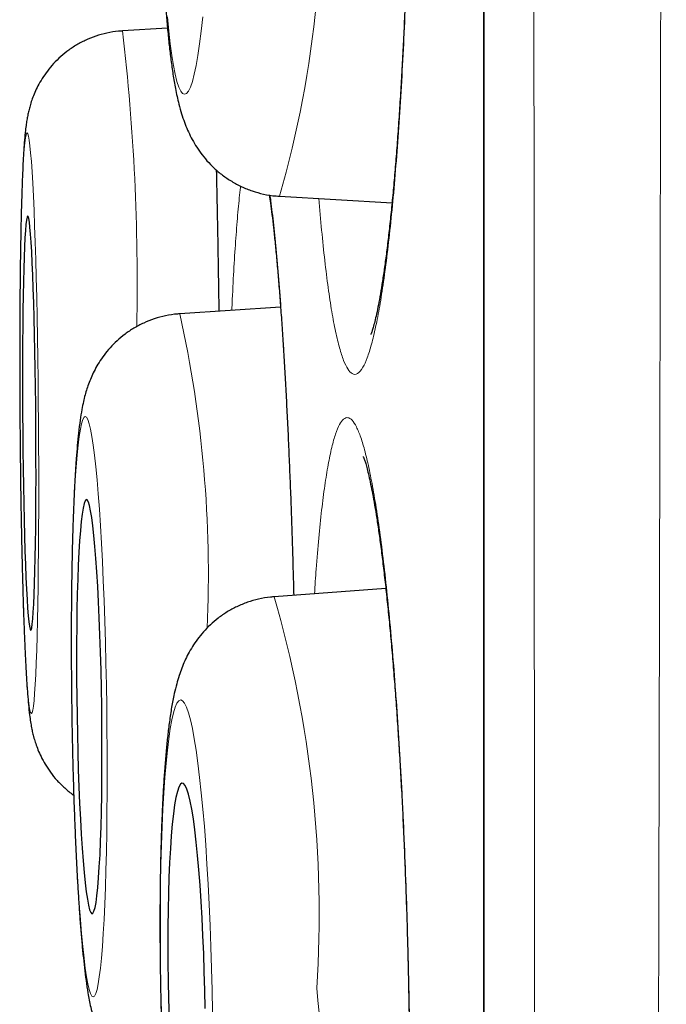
# Model space of a CAD drawing. Header units: millimetres. Extents: x 8 to 960, y 12 to 931.
# Tile 16 of 175: x 250.49 to 252.4, y 910.55 to 913.46. Entities that reach past the tile are written whole.
import ezdxf

# ---------------------------------------------------------------- set-up
doc = ezdxf.new("R2010")
doc.units = ezdxf.units.MM

msp = doc.modelspace()

# ---------------------------------------------------------------- linework, layer by layer
at = {"color": 8, "linetype": 'Continuous', "lineweight": 0}
msp.add_line((251.8627, 929.9136), (251.8627, 896.518), dxfattribs=at)
at = {"color": 7, "linetype": 'Continuous', "lineweight": 30}
for p, q in [((251.8604, 929.8833), (251.8604, 896.5484)), ((250.7921, 913.4265), (250.7929, 913.4268)), ((250.9261, 913.4348), (250.7929, 913.4268)), ((251.2572, 912.9377), (251.5903, 912.918)), ((251.2606, 912.6093), (250.9625, 912.5896)), ((250.9613, 912.5893), (250.9625, 912.5896)), ((251.5719, 911.7765), (251.2417, 911.7525))]:
    msp.add_line(p, q, dxfattribs=at)
at = {"color": 8, "linetype": 'Continuous', "lineweight": 0, "flags": 128}
for points in [[(250.9257, 913.4685), (250.9298, 913.4266), (250.9341, 913.3885), (250.9388, 913.3543), (250.9437, 913.3243), (250.9488, 913.2986), (250.9541, 913.2774), (250.9596, 913.2608), (250.9652, 913.2488), (250.9709, 913.2416), (250.9766, 913.2392), (250.9824, 913.2416), (250.9882, 913.2488), (250.9939, 913.2608), (250.9996, 913.2774), (251.0052, 913.2986), (251.0107, 913.3243), (251.016, 913.3543), (251.0211, 913.3885), (251.026, 913.4266), (251.0307, 913.4685)], [(250.5446, 912.2662), (250.5441, 912.3304), (250.5434, 912.3942), (250.5425, 912.4573), (250.5416, 912.5194), (250.5404, 912.58), (250.5392, 912.6389), (250.5378, 912.6957), (250.5363, 912.7501), (250.5347, 912.8017), (250.5331, 912.8504), (250.5313, 912.8958), (250.5294, 912.9377), (250.5275, 912.9759), (250.5255, 913.0101), (250.5235, 913.0401), (250.5214, 913.0658), (250.5193, 913.087), (250.5172, 913.1036), (250.5151, 913.1156), (250.5131, 913.1227), (250.511, 913.1251), (250.509, 913.1227), (250.507, 913.1156), (250.5051, 913.1036), (250.5032, 913.087), (250.5014, 913.0658), (250.4997, 913.0401), (250.4981, 913.0101), (250.4967, 912.9759), (250.4953, 912.9377), (250.494, 912.8958), (250.4929, 912.8504), (250.4919, 912.8017), (250.4911, 912.7501), (250.4904, 912.6957), (250.4899, 912.6389), (250.4895, 912.58), (250.4892, 912.5194), (250.4892, 912.4573), (250.4892, 912.3942), (250.4895, 912.3304), (250.4899, 912.2662), (250.4904, 912.202), (250.4911, 912.1382), (250.4919, 912.0751), (250.4929, 912.013), (250.494, 911.9524), (250.4953, 911.8935), (250.4967, 911.8367), (250.4981, 911.7823), (250.4997, 911.7306), (250.5014, 911.682), (250.5032, 911.6365), (250.5051, 911.5946), (250.507, 911.5565), (250.509, 911.5223), (250.511, 911.4923), (250.5131, 911.4666), (250.5151, 911.4454), (250.5172, 911.4288), (250.5193, 911.4168), (250.5214, 911.4096), (250.5235, 911.4072), (250.5255, 911.4096), (250.5275, 911.4168), (250.5294, 911.4288), (250.5313, 911.4454), (250.5331, 911.4666), (250.5347, 911.4923), (250.5363, 911.5223), (250.5378, 911.5565), (250.5392, 911.5946), (250.5404, 911.6365), (250.5416, 911.682), (250.5425, 911.7306), (250.5434, 911.7823), (250.5441, 911.8367), (250.5446, 911.8935), (250.545, 911.9524), (250.5452, 912.013), (250.5453, 912.0751), (250.5452, 912.1382), (250.545, 912.202), (250.5446, 912.2662)], [(250.7463, 911.4272), (250.7453, 911.4914), (250.744, 911.5552), (250.7424, 911.6183), (250.7405, 911.6804), (250.7384, 911.741), (250.7361, 911.7999), (250.7335, 911.8567), (250.7307, 911.9111), (250.7277, 911.9627), (250.7246, 912.0114), (250.7212, 912.0568), (250.7177, 912.0987), (250.7141, 912.1369), (250.7104, 912.171), (250.7066, 912.2011), (250.7027, 912.2267), (250.6988, 912.248), (250.6948, 912.2646), (250.6909, 912.2765), (250.6869, 912.2837), (250.6831, 912.2861), (250.6792, 912.2837), (250.6755, 912.2765), (250.6719, 912.2646), (250.6684, 912.248), (250.6651, 912.2267), (250.6619, 912.2011), (250.6589, 912.171), (250.6561, 912.1369), (250.6535, 912.0987), (250.6512, 912.0568), (250.6491, 912.0114), (250.6472, 911.9627), (250.6456, 911.9111), (250.6443, 911.8567), (250.6433, 911.7999), (250.6426, 911.741), (250.6421, 911.6804), (250.642, 911.6183), (250.6421, 911.5552), (250.6426, 911.4914), (250.6433, 911.4272), (250.6443, 911.363), (250.6456, 911.2992), (250.6472, 911.2361), (250.649, 911.1741), (250.6511, 911.1134), (250.6535, 911.0546), (250.6561, 910.9978), (250.6589, 910.9434), (250.6618, 910.8917), (250.665, 910.843), (250.6684, 910.7976), (250.6719, 910.7557), (250.6755, 910.7176), (250.6792, 910.6834), (250.683, 910.6534), (250.6869, 910.6277), (250.6908, 910.6065), (250.6948, 910.5899), (250.6987, 910.5779), (250.7026, 910.5707), (250.7065, 910.5683), (250.7103, 910.5707), (250.7141, 910.5779), (250.7177, 910.5899), (250.7212, 910.6065), (250.7245, 910.6277), (250.7277, 910.6534), (250.7307, 910.6834), (250.7335, 910.7176), (250.7361, 910.7557), (250.7384, 910.7976), (250.7405, 910.843), (250.7424, 910.8917), (250.7439, 910.9434), (250.7453, 910.9978), (250.7463, 911.0546), (250.747, 911.1134), (250.7475, 911.1741), (250.7476, 911.2361), (250.7475, 911.2992), (250.747, 911.363), (250.7463, 911.4272)], [(251.0579, 910.5885), (251.0564, 910.6526), (251.0545, 910.7165), (251.0522, 910.7796), (251.0495, 910.8416), (251.0464, 910.9022), (251.0429, 910.9611), (251.0392, 911.0179), (251.0351, 911.0722), (251.0307, 911.1239), (251.026, 911.1726), (251.0211, 911.218), (251.016, 911.2599), (251.0107, 911.298), (251.0053, 911.3322), (250.9997, 911.3622), (250.994, 911.3879), (250.9882, 911.4091), (250.9825, 911.4257), (250.9767, 911.4377), (250.9709, 911.4449), (250.9652, 911.4473), (250.9596, 911.4449), (250.9542, 911.4377), (250.9489, 911.4257), (250.9437, 911.4091), (250.9388, 911.3879), (250.9342, 911.3622), (250.9298, 911.3322), (250.9257, 911.298), (250.9219, 911.2599), (250.9185, 911.218), (250.9154, 911.1726), (250.9127, 911.1239), (250.9104, 911.0722), (250.9084, 911.0179), (250.9069, 910.9611), (250.9059, 910.9022), (250.9052, 910.8416), (250.905, 910.7796), (250.9052, 910.7165), (250.9058, 910.6526), (250.9069, 910.5885), (250.9084, 910.5243)], [(251.0589, 910.5243), (251.0579, 910.5885)]]:
    msp.add_lwpolyline(points, dxfattribs=at)
at = {"color": 7, "linetype": 'Continuous', "lineweight": 30, "flags": 128}
for points in [[(250.5368, 912.2662), (250.5363, 912.3204), (250.5357, 912.3741), (250.5349, 912.427), (250.534, 912.4787), (250.533, 912.5286), (250.5318, 912.5766), (250.5306, 912.6221), (250.5292, 912.6648), (250.5277, 912.7044), (250.5262, 912.7405), (250.5245, 912.773), (250.5229, 912.8015), (250.5211, 912.8258), (250.5194, 912.8457), (250.5176, 912.8611), (250.5158, 912.8718), (250.5141, 912.8778), (250.5124, 912.879), (250.5107, 912.8754), (250.509, 912.867), (250.5074, 912.8539), (250.5059, 912.8363), (250.5045, 912.8141), (250.5032, 912.7877), (250.502, 912.7572), (250.5009, 912.7229), (250.4999, 912.685), (250.4991, 912.6438), (250.4984, 912.5996), (250.4979, 912.5529), (250.4975, 912.5039), (250.4973, 912.453), (250.4972, 912.4007), (250.4973, 912.3473), (250.4975, 912.2933), (250.4979, 912.2391), (250.4985, 912.1851), (250.4992, 912.1317), (250.5, 912.0794), (250.501, 912.0285), (250.5021, 911.9795), (250.5033, 911.9327), (250.5046, 911.8886), (250.506, 911.8474), (250.5075, 911.8095), (250.5091, 911.7751), (250.5108, 911.7447), (250.5125, 911.7182), (250.5142, 911.6961), (250.516, 911.6784), (250.5177, 911.6654), (250.5195, 911.657), (250.5213, 911.6534), (250.523, 911.6546), (250.5247, 911.6606), (250.5263, 911.6713), (250.5278, 911.6867), (250.5293, 911.7066), (250.5306, 911.7309), (250.5319, 911.7594), (250.5331, 911.7919), (250.5341, 911.828), (250.535, 911.8676), (250.5357, 911.9103), (250.5363, 911.9558), (250.5368, 912.0037), (250.5371, 912.0537), (250.5373, 912.1054), (250.5372, 912.1583), (250.5371, 912.212), (250.5368, 912.2662)], [(250.7315, 911.4272), (250.7307, 911.4814), (250.7295, 911.5351), (250.7281, 911.588), (250.7264, 911.6397), (250.7244, 911.6896), (250.7222, 911.7376), (250.7198, 911.7831), (250.7173, 911.8258), (250.7145, 911.8654), (250.7116, 911.9015), (250.7085, 911.934), (250.7054, 911.9625), (250.7021, 911.9867), (250.6988, 912.0067), (250.6955, 912.022), (250.6922, 912.0328), (250.6889, 912.0388), (250.6856, 912.04), (250.6824, 912.0364), (250.6793, 912.028), (250.6763, 912.0149), (250.6735, 911.9973), (250.6708, 911.9751), (250.6684, 911.9487), (250.6661, 911.9182), (250.664, 911.8839), (250.6622, 911.846), (250.6607, 911.8048), (250.6594, 911.7606), (250.6584, 911.7139), (250.6577, 911.6649), (250.6572, 911.614), (250.6571, 911.5617), (250.6573, 911.5083), (250.6577, 911.4543), (250.6585, 911.4001), (250.6595, 911.3461), (250.6608, 911.2927), (250.6623, 911.2404), (250.6642, 911.1896), (250.6662, 911.1406), (250.6685, 911.0938), (250.671, 911.0497), (250.6737, 911.0085), (250.6765, 910.9705), (250.6795, 910.9362), (250.6826, 910.9057), (250.6858, 910.8793), (250.6891, 910.8572), (250.6924, 910.8395), (250.6957, 910.8264), (250.6991, 910.8181), (250.7023, 910.8145), (250.7056, 910.8157), (250.7087, 910.8217), (250.7118, 910.8324), (250.7147, 910.8478), (250.7174, 910.8677), (250.72, 910.892), (250.7224, 910.9205), (250.7245, 910.9529), (250.7265, 910.9891), (250.7281, 911.0287), (250.7296, 911.0714), (250.7307, 911.1169), (250.7316, 911.1648), (250.7322, 911.2148), (250.7324, 911.2664), (250.7324, 911.3193), (250.7321, 911.3731), (250.7315, 911.4272)], [(251.0362, 910.5885), (251.0349, 910.6426), (251.0332, 910.6964), (251.0311, 910.7493), (251.0287, 910.8009), (251.0258, 910.8509), (251.0226, 910.8988), (251.0191, 910.9443), (251.0153, 910.987), (251.0113, 911.0266), (251.007, 911.0627), (251.0026, 911.0952), (250.9979, 911.1236), (250.9932, 911.1479), (250.9884, 911.1678), (250.9835, 911.1832), (250.9786, 911.1939), (250.9737, 911.1999), (250.969, 911.2011), (250.9643, 911.1975), (250.9597, 911.1892), (250.9554, 911.1761), (250.9512, 911.1584), (250.9473, 911.1363), (250.9437, 911.1099), (250.9403, 911.0794), (250.9373, 911.0451), (250.9347, 911.0072), (250.9324, 910.966), (250.9305, 910.9218), (250.9291, 910.8751), (250.928, 910.8261), (250.9274, 910.7753), (250.9271, 910.7229), (250.9274, 910.6696), (250.928, 910.6156), (250.9291, 910.5614), (250.9306, 910.5074)], [(251.0371, 910.5343), (251.0362, 910.5885)]]:
    msp.add_lwpolyline(points, dxfattribs=at)
at = {"color": 8, "linetype": 'Continuous', "lineweight": 0}
for centre, radius, start, end in [((248.2041, 913.8188), 3.1777, 343.9036, 5.0097), ((244.4935, 912.6844), 6.343, 358.80559, 6.72172), ((247.4862, 911.8181), 3.5608, 357.4532, 12.5128), ((248.0231, 910.8175), 3.3517, 356.1792, 16.1976), ((248.1566, 910.2312), 3.2312, 345.7505, 6.4505)]:
    msp.add_arc(centre, radius, start, end, dxfattribs=at)
for points, knots in [([(252.4012, 931.0511), (252.4012, 931.0502), (252.4012, 931.0484), (252.4012, 931.0335), (252.4012, 931.0098), (252.4011, 930.9764), (252.4011, 930.9335), (252.4011, 930.881), (252.4011, 930.8187), (252.4011, 930.7466), (252.4012, 930.6648), (252.4012, 930.5733), (252.4012, 930.4721), (252.4013, 930.3527), (252.4014, 930.2122), (252.4014, 930.0507), (252.4015, 929.8788), (252.4015, 929.6974), (252.4014, 929.503), (252.4014, 929.2956), (252.4013, 929.0753), (252.4013, 928.8413), (252.4012, 928.5934), (252.4011, 928.3312), (252.401, 928.0568), (252.4009, 927.7678), (252.4009, 927.4644), (252.4008, 927.177), (252.4007, 926.912), (252.4006, 926.6724), (252.4005, 926.4269), (252.4004, 926.1751), (252.4002, 925.9172), (252.4001, 925.6532), (252.3999, 925.3835), (252.3996, 925.0791), (252.3993, 924.7381), (252.399, 924.3585), (252.3987, 923.9696), (252.3983, 923.5716), (252.398, 923.1648), (252.3976, 922.7475), (252.3972, 922.3199), (252.3968, 921.8817), (252.3964, 921.436), (252.396, 920.9795), (252.3955, 920.5127), (252.3949, 920.0438), (252.3943, 919.5773), (252.3937, 919.1141), (252.393, 918.6453), (252.3923, 918.1712), (252.3916, 917.6922), (252.3909, 917.2063), (252.3902, 916.7139), (252.3894, 916.2147), (252.3886, 915.7126), (252.3878, 915.2036), (252.387, 914.6887), (252.3862, 914.2043), (252.3854, 913.7554), (252.3846, 913.3425), (252.3838, 912.9288), (252.383, 912.5145), (252.3821, 912.0999), (252.3812, 911.6842), (252.3803, 911.2677), (252.3794, 910.8505), (252.3784, 910.434), (252.3775, 910.0182), (252.3765, 909.6034), (252.3754, 909.1579), (252.3742, 908.6824), (252.373, 908.213), (252.3719, 907.7818), (252.3708, 907.3881), (252.3696, 906.9969), (252.3685, 906.6083), (252.3672, 906.2226), (252.3659, 905.8158), (252.3644, 905.389), (252.3629, 904.9773), (252.3615, 904.604), (252.3602, 904.2679), (252.3589, 903.9356), (252.3574, 903.5678), (252.3557, 903.1667), (252.3539, 902.765), (252.3523, 902.3999), (252.3508, 902.0698), (252.3492, 901.7451), (252.3476, 901.4258), (252.3459, 901.1123), (252.3442, 900.7853), (252.3422, 900.4464), (252.3402, 900.1243), (252.3383, 899.8361), (252.3366, 899.5796), (252.3349, 899.3292), (252.3329, 899.0555), (252.3307, 898.7617), (252.3284, 898.4728), (252.3263, 898.2147), (252.3244, 897.985), (252.3224, 897.763), (252.3205, 897.5488), (252.3186, 897.3426), (252.3165, 897.1321), (252.3143, 896.9193), (252.3122, 896.723), (252.3103, 896.5523), (252.3085, 896.4046), (252.3068, 896.2646), (252.3049, 896.1165), (252.3028, 895.9641), (252.301, 895.8335), (252.2996, 895.7331), (252.2985, 895.6577), (252.2975, 895.5873), (252.2964, 895.5142), (252.2953, 895.4409), (252.2942, 895.3698), (252.2933, 895.3079), (252.2925, 895.2552), (252.2918, 895.2118), (252.2914, 895.1806), (252.291, 895.1592), (252.2908, 895.1454), (252.2907, 895.1367), (252.2907, 895.1357), (252.2907, 895.1351)], [0, 0, 0, 0, 0.007293, 0.014587, 0.02188, 0.029209, 0.036538, 0.043866, 0.051282, 0.058699, 0.066114, 0.073566, 0.08102, 0.088472, 0.097694, 0.106923, 0.115648, 0.124375, 0.1331, 0.141885, 0.150672, 0.159458, 0.168428, 0.177398, 0.186397, 0.195395, 0.204618, 0.213847, 0.220419, 0.22699, 0.233573, 0.240156, 0.246773, 0.25339, 0.260019, 0.266647, 0.275389, 0.284133, 0.292875, 0.301676, 0.31048, 0.319281, 0.328266, 0.33725, 0.346263, 0.355276, 0.364511, 0.373754, 0.382526, 0.3913, 0.400072, 0.408905, 0.41774, 0.426573, 0.435591, 0.44461, 0.453657, 0.462704, 0.471976, 0.481256, 0.488597, 0.495939, 0.50328, 0.510656, 0.518034, 0.52541, 0.532875, 0.54034, 0.547805, 0.555306, 0.562808, 0.570309, 0.579592, 0.588883, 0.596237, 0.603593, 0.610948, 0.618338, 0.625729, 0.633119, 0.64195, 0.650788, 0.657611, 0.664434, 0.671269, 0.678105, 0.687405, 0.696714, 0.704083, 0.711453, 0.718822, 0.726226, 0.733631, 0.741035, 0.749884, 0.758739, 0.765574, 0.77241, 0.779258, 0.786105, 0.795422, 0.804746, 0.812147, 0.81955, 0.826951, 0.834387, 0.841825, 0.849261, 0.858148, 0.867042, 0.87391, 0.880778, 0.887659, 0.89454, 0.903904, 0.913277, 0.918629, 0.923981, 0.929339, 0.934698, 0.941906, 0.949116, 0.956324, 0.963567, 0.970811, 0.978054, 0.983537, 0.98902, 0.99451, 1, 1, 1, 1]), ([(252.0431, 895.3826), (252.0431, 895.3835), (252.0431, 895.3853), (252.043, 895.3997), (252.0428, 895.4244), (252.0424, 895.4626), (252.042, 895.5165), (252.0415, 895.5837), (252.041, 895.6641), (252.0404, 895.7527), (252.0398, 895.8471), (252.0393, 895.9453), (252.0386, 896.0602), (252.0379, 896.1944), (252.0371, 896.3504), (252.0363, 896.5194), (252.0355, 896.7014), (252.0346, 896.8961), (252.0337, 897.1034), (252.0327, 897.3253), (252.0318, 897.5621), (252.0309, 897.8139), (252.03, 898.0802), (252.0291, 898.3609), (252.0282, 898.6508), (252.0274, 898.947), (252.0267, 899.2484), (252.026, 899.5604), (252.0252, 899.8827), (252.0245, 900.2149), (252.0238, 900.5569), (252.0231, 900.9119), (252.0224, 901.2803), (252.0217, 901.6619), (252.021, 902.0556), (252.0203, 902.4613), (252.0197, 902.8718), (252.0191, 903.2834), (252.0185, 903.6954), (252.018, 904.1146), (252.0175, 904.5405), (252.017, 904.9728), (252.0166, 905.4111), (252.0161, 905.8597), (252.0156, 906.3186), (252.0152, 906.7876), (252.0147, 907.2653), (252.0142, 907.7513), (252.0137, 908.237), (252.0132, 908.7183), (252.0128, 909.1947), (252.0124, 909.6741), (252.0121, 910.1561), (252.0117, 910.6401), (252.0114, 911.1257), (252.0111, 911.6176), (252.0108, 912.1157), (252.0105, 912.6196), (252.0102, 913.1275), (252.0099, 913.6392), (252.0096, 914.1451), (252.0093, 914.6414), (252.009, 915.1278), (252.0087, 915.6128), (252.0085, 916.096), (252.0083, 916.5768), (252.0081, 917.059), (252.0079, 917.5423), (252.0077, 918.0264), (252.0075, 918.5065), (252.0074, 918.9866), (252.0072, 919.466), (252.0071, 919.9356), (252.0069, 920.3911), (252.0067, 920.8326), (252.0065, 921.2684), (252.0064, 921.6981), (252.0062, 922.1211), (252.006, 922.5409), (252.0059, 922.9569), (252.0058, 923.3689), (252.0057, 923.7727), (252.0056, 924.1715), (252.0056, 924.5648), (252.0055, 924.9458), (252.0055, 925.3111), (252.0054, 925.6611), (252.0053, 926.0016), (252.0053, 926.3322), (252.0052, 926.6526), (252.0051, 926.9621), (252.005, 927.2605), (252.005, 927.5479), (252.005, 927.8246), (252.0049, 928.0903), (252.0049, 928.3446), (252.0049, 928.5894), (252.005, 928.8244), (252.005, 929.0488), (252.005, 929.2606), (252.005, 929.4611), (252.005, 929.6498), (252.005, 929.8231), (252.005, 929.9802), (252.005, 930.1218), (252.0049, 930.2505), (252.0049, 930.3664), (252.0049, 930.4692), (252.0049, 930.5597), (252.005, 930.6374), (252.005, 930.7018), (252.005, 930.7522), (252.0051, 930.7887), (252.0051, 930.8119), (252.0051, 930.8148), (252.0051, 930.8163)], [0, 0, 0, 0, 0.007133, 0.014266, 0.021399, 0.030061, 0.038729, 0.047398, 0.056065, 0.064727, 0.072037, 0.079348, 0.086658, 0.095553, 0.104453, 0.113354, 0.122254, 0.131149, 0.140034, 0.148918, 0.15808, 0.167244, 0.176406, 0.185773, 0.19514, 0.203999, 0.212862, 0.221728, 0.230591, 0.23945, 0.248299, 0.257149, 0.266267, 0.275387, 0.284505, 0.293821, 0.303138, 0.311981, 0.320829, 0.329678, 0.338527, 0.34737, 0.356204, 0.365038, 0.37414, 0.383244, 0.392347, 0.401647, 0.410948, 0.419777, 0.428611, 0.437446, 0.446279, 0.455108, 0.463927, 0.472747, 0.481833, 0.490922, 0.500009, 0.509294, 0.518579, 0.527379, 0.536186, 0.544997, 0.553807, 0.562614, 0.571415, 0.580447, 0.589483, 0.59852, 0.607552, 0.616829, 0.626106, 0.634875, 0.643651, 0.65243, 0.661209, 0.669985, 0.678755, 0.687755, 0.69676, 0.705764, 0.714764, 0.724008, 0.733251, 0.742048, 0.750852, 0.759659, 0.768466, 0.77727, 0.786067, 0.794822, 0.803584, 0.812349, 0.821114, 0.829875, 0.838631, 0.847616, 0.856605, 0.865594, 0.87458, 0.883807, 0.893035, 0.901789, 0.910551, 0.919315, 0.928079, 0.93684, 0.945595, 0.95458, 0.963569, 0.972558, 0.981544, 0.990772, 1, 1, 1, 1]), ([(251.4443, 915.6526), (251.4484, 915.6695), (251.4566, 915.7033), (251.4693, 915.7396), (251.4821, 915.7651), (251.4949, 915.7786), (251.5078, 915.78), (251.5205, 915.7693), (251.533, 915.747), (251.5452, 915.713), (251.5571, 915.6672), (251.5684, 915.6102), (251.5793, 915.5426), (251.5895, 915.4648), (251.599, 915.3771), (251.6077, 915.2802), (251.6156, 915.175), (251.6227, 915.0622), (251.6288, 914.9425), (251.6339, 914.8165), (251.638, 914.6856), (251.6411, 914.5506), (251.6431, 914.4122), (251.644, 914.2715), (251.6439, 914.1296), (251.6427, 913.9875), (251.6404, 913.8462), (251.637, 913.7066), (251.6326, 913.5696), (251.6272, 913.4365), (251.6208, 913.3082), (251.6135, 913.1854), (251.6054, 913.0689), (251.5964, 912.9598), (251.5867, 912.8589), (251.5763, 912.7667), (251.5653, 912.6838), (251.5538, 912.611), (251.5419, 912.5489), (251.5296, 912.4978), (251.517, 912.4578), (251.5032, 912.4271), (251.4882, 912.4098), (251.4732, 912.4098), (251.4595, 912.4245), (251.447, 912.45), (251.4349, 912.487), (251.4232, 912.5354), (251.4119, 912.595), (251.4012, 912.6654), (251.3912, 912.7459), (251.382, 912.8337), (251.3766, 912.899), (251.3739, 912.9308)], [0, 0, 0, 0, 0.0194039, 0.0388772, 0.0583504, 0.0777543, 0.0971582, 0.1166315, 0.1361048, 0.1555087, 0.1749126, 0.1943858, 0.2138591, 0.233263, 0.2526669, 0.2721402, 0.2916134, 0.3110173, 0.3304212, 0.3498945, 0.3693677, 0.3887717, 0.4081756, 0.4276488, 0.4471221, 0.466526, 0.4859299, 0.5054031, 0.5248764, 0.5442803, 0.5636842, 0.5831575, 0.6026307, 0.6220346, 0.6414385, 0.6609118, 0.680385, 0.6997889, 0.7191929, 0.7386661, 0.7581394, 0.7775433, 0.8018137, 0.8260841, 0.845488, 0.8649613, 0.8844345, 0.9038385, 0.9232424, 0.9427156, 0.9621889, 0.9815928, 1, 1, 1, 1]), ([(251.0706, 913.0156), (251.071, 913.0001), (251.0723, 912.9432), (251.0744, 912.8384), (251.0766, 912.7143), (251.0777, 912.6322), (251.0782, 912.5972)], [0, 0, 0, 0, 0.117926, 0.43364, 0.758526, 1, 1, 1, 1]), ([(251.1164, 912.5998), (251.1168, 912.6106), (251.1187, 912.6563), (251.1227, 912.7286), (251.1282, 912.8157), (251.1344, 912.8912), (251.1392, 912.9419), (251.1421, 912.9638), (251.1426, 912.9676)], [0, 0, 0, 0, 0.068458, 0.290327, 0.511406, 0.732484, 0.954353, 1, 1, 1, 1]), ([(251.2295, 912.9412), (251.2304, 912.9355), (251.234, 912.9097), (251.2404, 912.8531), (251.2485, 912.7721), (251.2563, 912.6809), (251.2637, 912.5808), (251.2708, 912.4725), (251.2773, 912.3569), (251.2834, 912.2348), (251.2888, 912.107), (251.2937, 911.9742), (251.2975, 911.8571), (251.2993, 911.7836), (251.3, 911.7567)], [0, 0, 0, 0, 0.026574, 0.118732, 0.21089, 0.30272, 0.39455, 0.486709, 0.578867, 0.670697, 0.762527, 0.854685, 0.946843, 1, 1, 1, 1]), ([(251.4014, 912.1431), (251.4049, 912.1609), (251.4119, 912.1964), (251.4232, 912.2355), (251.4349, 912.2638), (251.4471, 912.2802), (251.4595, 912.2843), (251.4722, 912.2766), (251.485, 912.257), (251.4979, 912.2258), (251.5107, 912.1827), (251.5234, 912.1284), (251.5358, 912.0633), (251.548, 911.988), (251.5597, 911.9025), (251.571, 911.8077), (251.5817, 911.7045), (251.5917, 911.5935), (251.601, 911.4753), (251.6096, 911.3508), (251.6173, 911.221), (251.6242, 911.0869), (251.63, 910.9493), (251.6349, 910.809), (251.6388, 910.6673), (251.6417, 910.5253), (251.6434, 910.3837), (251.6441, 910.2436), (251.6437, 910.1059), (251.6422, 909.9719), (251.6397, 909.8424), (251.6361, 909.7181), (251.6314, 909.6001), (251.6258, 909.4892), (251.6192, 909.3863), (251.6117, 909.292), (251.6034, 909.2068), (251.5943, 909.1315), (251.5844, 909.067), (251.5739, 909.0132), (251.5628, 908.9705), (251.5502, 908.9368), (251.5361, 908.9162), (251.5215, 908.9128), (251.5077, 908.9245), (251.4949, 908.9471), (251.482, 908.9814), (251.4692, 909.027), (251.4566, 909.0841), (251.4442, 909.152), (251.4322, 909.2298), (251.4206, 909.318), (251.4125, 909.3859), (251.4085, 909.4265), (251.4079, 909.432)], [0, 0, 0, 0, 0.0193268, 0.0387226, 0.0581184, 0.0774452, 0.096772, 0.1161678, 0.1355637, 0.1548904, 0.1742172, 0.193613, 0.2130089, 0.2323356, 0.2516624, 0.2710583, 0.2904541, 0.3097809, 0.3291076, 0.3485035, 0.3678993, 0.3872261, 0.4065528, 0.4259487, 0.4453445, 0.4646713, 0.483998, 0.5033939, 0.5227897, 0.5421165, 0.5614432, 0.5808391, 0.6002349, 0.6195617, 0.6388884, 0.6582843, 0.6776801, 0.6970069, 0.7163336, 0.7357295, 0.7551253, 0.7744521, 0.7986245, 0.8227969, 0.8421237, 0.8615196, 0.8809154, 0.9002422, 0.9195689, 0.9389648, 0.9583606, 0.9776874, 0.9970141, 1, 1, 1, 1]), ([(251.3609, 911.7612), (251.3625, 911.7858), (251.3663, 911.8446), (251.3734, 911.9273), (251.3819, 912.01), (251.3912, 912.0833), (251.398, 912.1232), (251.4014, 912.1431)], [0, 0, 0, 0, 0.153103, 0.36445, 0.576551, 0.788653, 1, 1, 1, 1])]:
    msp.add_open_spline(points, degree=3, knots=knots, dxfattribs=at)
at = {"color": 7, "linetype": 'Continuous', "lineweight": 30}
for points, knots in [([(251.5488, 915.6611), (251.5489, 915.6607), (251.5492, 915.66), (251.5512, 915.6545), (251.554, 915.6453), (251.5577, 915.6316), (251.562, 915.6132), (251.5668, 915.5903), (251.5718, 915.5627), (251.577, 915.5305), (251.5823, 915.494), (251.5876, 915.4529), (251.5929, 915.4074), (251.5982, 915.3577), (251.6032, 915.3041), (251.6081, 915.2468), (251.6128, 915.1861), (251.6171, 915.1223), (251.6212, 915.0557), (251.625, 914.9867), (251.6284, 914.9156), (251.6315, 914.8427), (251.6342, 914.7682), (251.6365, 914.6923), (251.6385, 914.6147), (251.6401, 914.5351), (251.6414, 914.4536), (251.6423, 914.371), (251.6428, 914.2875), (251.6429, 914.2036), (251.6427, 914.1197), (251.642, 914.0359), (251.641, 913.9523), (251.6396, 913.8689), (251.6378, 913.786), (251.6357, 913.7039), (251.6332, 913.6228), (251.6303, 913.5429), (251.6271, 913.4644), (251.6235, 913.3881), (251.6197, 913.314), (251.6155, 913.2422), (251.611, 913.1724), (251.6063, 913.1049), (251.6012, 913.0398), (251.5959, 912.9775), (251.5904, 912.9183), (251.5846, 912.8622), (251.5787, 912.8097), (251.5727, 912.761), (251.5666, 912.7163), (251.5605, 912.6759), (251.5545, 912.6399), (251.5486, 912.6087), (251.5431, 912.5826), (251.538, 912.5615), (251.5337, 912.5461), (251.5304, 912.5358), (251.5286, 912.5305), (251.5276, 912.5283), (251.5278, 912.5289), (251.5278, 912.5289)], [0, 0, 0, 0, 0.010475, 0.022068, 0.034769, 0.048526, 0.063222, 0.078695, 0.094823, 0.111002, 0.127787, 0.145055, 0.162714, 0.180685, 0.198899, 0.217293, 0.235811, 0.2544, 0.273014, 0.291597, 0.310112, 0.328528, 0.346823, 0.364985, 0.383117, 0.401611, 0.420196, 0.43884, 0.457507, 0.476154, 0.494746, 0.513248, 0.531749, 0.550329, 0.568906, 0.587485, 0.606073, 0.624673, 0.643291, 0.661875, 0.680154, 0.698481, 0.716865, 0.735296, 0.753756, 0.772224, 0.790669, 0.809062, 0.827369, 0.84555, 0.863559, 0.881343, 0.898834, 0.915951, 0.932587, 0.948584, 0.964033, 0.976992, 0.98896, 0.999883, 1, 1, 1, 1]), ([(251.2728, 915.2543), (251.2677, 915.2542), (251.2508, 915.2538), (251.2226, 915.2488), (251.1892, 915.2399), (251.1578, 915.2273), (251.1288, 915.212), (251.1024, 915.1943), (251.0788, 915.1748), (251.058, 915.1541), (251.0401, 915.1328), (251.0249, 915.1112), (251.012, 915.0898), (251.0011, 915.0685), (250.9916, 915.0469), (250.983, 915.024), (250.9749, 914.9982), (250.9663, 914.9656), (250.9581, 914.9276), (250.9507, 914.8851), (250.9443, 914.8413), (250.9386, 914.7955), (250.9333, 914.7468), (250.9287, 914.6967), (250.9244, 914.6449), (250.9206, 914.5913), (250.9172, 914.5358), (250.9142, 914.4788), (250.9115, 914.4202), (250.9092, 914.3604), (250.9073, 914.2995), (250.9058, 914.2378), (250.9047, 914.1755), (250.904, 914.1129), (250.9037, 914.0502), (250.9038, 913.9878), (250.9043, 913.9259), (250.9052, 913.8647), (250.9064, 913.8045), (250.9081, 913.7456), (250.9102, 913.6881), (250.9126, 913.6323), (250.9155, 913.5784), (250.9187, 913.5265), (250.9224, 913.4767), (250.9265, 913.4291), (250.9311, 913.3836), (250.9363, 913.3399), (250.9423, 913.2973), (250.9497, 913.2541), (250.958, 913.2161), (250.967, 913.1832), (250.9756, 913.1578), (250.985, 913.1342), (250.9959, 913.1113), (251.0088, 913.0884), (251.0242, 913.0654), (251.0425, 913.0426), (251.064, 913.0205), (251.0884, 912.9998), (251.1157, 912.9813), (251.1453, 912.9654), (251.1768, 912.9527), (251.211, 912.9435), (251.238, 912.9386), (251.2539, 912.9382), (251.2572, 912.9382)], [0, 0, 0, 0, 0.00478, 0.015895, 0.026755, 0.037387, 0.04781, 0.058032, 0.068059, 0.077897, 0.087572, 0.097166, 0.106843, 0.11682, 0.127476, 0.139365, 0.153352, 0.17103, 0.195959, 0.218659, 0.239597, 0.261674, 0.282613, 0.302902, 0.322792, 0.342418, 0.361859, 0.381169, 0.400381, 0.419522, 0.438611, 0.457662, 0.476688, 0.495697, 0.514701, 0.533706, 0.55272, 0.571751, 0.590809, 0.609907, 0.629058, 0.64828, 0.667597, 0.687041, 0.706658, 0.726515, 0.746718, 0.767444, 0.78902, 0.812135, 0.838597, 0.854983, 0.868312, 0.880099, 0.890884, 0.901174, 0.911331, 0.921517, 0.931847, 0.942335, 0.95294, 0.963617, 0.974333, 0.985068, 0.99694, 1, 1, 1, 1]), ([(250.7929, 913.4267), (250.7921, 913.4266), (250.7794, 913.4266), (250.7555, 913.4226), (250.7219, 913.4146), (250.6904, 913.4028), (250.6611, 913.3881), (250.6344, 913.3708), (250.6103, 913.3515), (250.589, 913.3306), (250.5707, 913.3086), (250.5554, 913.2865), (250.543, 913.2648), (250.5334, 913.2445), (250.5261, 913.2259), (250.5206, 913.2091), (250.5164, 913.1937), (250.5131, 913.1793), (250.5104, 913.165), (250.508, 913.1494), (250.5055, 913.1293), (250.5031, 913.1048), (250.501, 913.0751), (250.4991, 913.0424), (250.4974, 913.0067), (250.4958, 912.9674), (250.4945, 912.9258), (250.4933, 912.8817), (250.4923, 912.835), (250.4914, 912.7858), (250.4906, 912.7343), (250.49, 912.6807), (250.4896, 912.6252), (250.4892, 912.5681), (250.489, 912.5095), (250.489, 912.4498), (250.4891, 912.3893), (250.4893, 912.3282), (250.4897, 912.2668), (250.4902, 912.2054), (250.4909, 912.1443), (250.4916, 912.0838), (250.4925, 912.0241), (250.4936, 911.9656), (250.4947, 911.9086), (250.496, 911.8531), (250.4974, 911.7997), (250.4989, 911.7483), (250.5005, 911.6994), (250.5022, 911.653), (250.504, 911.6093), (250.5059, 911.5685), (250.5079, 911.5306), (250.51, 911.4955), (250.5123, 911.4629), (250.5149, 911.4319), (250.5177, 911.4059), (250.5207, 911.3839), (250.5236, 911.3666), (250.5269, 911.3507), (250.5309, 911.3351), (250.536, 911.3182), (250.5428, 911.2995), (250.552, 911.2787), (250.5643, 911.2561), (250.58, 911.2323), (250.5992, 911.2085), (250.622, 911.1862), (250.639, 911.1715), (250.6488, 911.1653), (250.6494, 911.1649)], [0, 0, 0, 0, 0.00078, 0.011884, 0.022692, 0.033224, 0.04349, 0.053494, 0.063228, 0.072675, 0.081797, 0.090527, 0.098769, 0.106454, 0.113643, 0.120588, 0.127681, 0.135251, 0.143892, 0.154448, 0.168492, 0.190521, 0.2123, 0.232678, 0.254239, 0.274799, 0.294848, 0.314607, 0.334183, 0.353638, 0.373008, 0.392318, 0.411583, 0.430816, 0.450024, 0.469214, 0.488391, 0.50756, 0.526724, 0.545886, 0.565049, 0.584216, 0.60339, 0.622575, 0.641775, 0.660996, 0.680245, 0.69953, 0.718863, 0.738263, 0.757753, 0.777371, 0.797179, 0.817281, 0.837874, 0.859391, 0.883049, 0.898834, 0.911115, 0.920055, 0.928072, 0.935645, 0.943188, 0.951085, 0.959681, 0.968998, 0.978832, 0.988981, 0.999327, 1, 1, 1, 1]), ([(251.0704, 913.0158), (251.0705, 913.0122), (251.0711, 912.984), (251.0723, 912.9293), (251.0739, 912.8516), (251.0753, 912.7719), (251.0766, 912.6906), (251.0775, 912.6323), (251.0779, 912.6008), (251.078, 912.5972)], [0, 0, 0, 0, 0.027455, 0.215323, 0.404111, 0.593749, 0.784149, 0.975196, 1, 1, 1, 1]), ([(251.2273, 912.9412), (251.2285, 912.9334), (251.231, 912.9158), (251.2352, 912.8834), (251.2396, 912.8449), (251.2442, 912.8021), (251.2487, 912.7554), (251.2531, 912.705), (251.2575, 912.6511), (251.2618, 912.5938), (251.266, 912.5332), (251.2701, 912.4695), (251.274, 912.4029), (251.2777, 912.3337), (251.2813, 912.262), (251.2847, 912.1883), (251.2879, 912.113), (251.2909, 912.0361), (251.2936, 911.9575), (251.2962, 911.8771), (251.2981, 911.81), (251.2991, 911.7696), (251.2994, 911.7567)], [0, 0, 0, 0, 0.038389, 0.087545, 0.137775, 0.18873, 0.240128, 0.291743, 0.34333, 0.395554, 0.447947, 0.500491, 0.553176, 0.605999, 0.658966, 0.712, 0.764339, 0.816693, 0.869313, 0.922174, 0.975247, 1, 1, 1, 1]), ([(250.9624, 912.5892), (250.9601, 912.5892), (250.9459, 912.5889), (250.9205, 912.5843), (250.8871, 912.5756), (250.8558, 912.5631), (250.8268, 912.5479), (250.8004, 912.5302), (250.7767, 912.5105), (250.756, 912.4896), (250.7383, 912.4679), (250.7235, 912.4463), (250.7114, 912.4253), (250.7017, 912.4051), (250.6938, 912.3859), (250.6874, 912.3672), (250.6819, 912.3484), (250.677, 912.3281), (250.6721, 912.3038), (250.6674, 912.2738), (250.663, 912.2388), (250.6593, 912.2008), (250.6561, 912.1612), (250.6533, 912.1188), (250.6508, 912.0731), (250.6486, 912.0255), (250.6467, 911.9757), (250.6451, 911.9239), (250.6438, 911.87), (250.6428, 911.8143), (250.6421, 911.7569), (250.6416, 911.6982), (250.6414, 911.6382), (250.6414, 911.5773), (250.6418, 911.5158), (250.6424, 911.4539), (250.6432, 911.3919), (250.6444, 911.33), (250.6457, 911.2686), (250.6474, 911.2079), (250.6493, 911.1482), (250.6514, 911.0898), (250.6537, 911.0329), (250.6563, 910.9777), (250.659, 910.9244), (250.662, 910.8734), (250.6652, 910.8246), (250.6686, 910.7782), (250.6723, 910.7343), (250.6762, 910.6929), (250.6804, 910.6536), (250.6852, 910.6158), (250.691, 910.5775), (250.6974, 910.5439), (250.7046, 910.5148), (250.7113, 910.4928), (250.7184, 910.4731), (250.7271, 910.4528), (250.7378, 910.4317), (250.7511, 910.4096), (250.7676, 910.387), (250.7873, 910.3646), (250.8104, 910.3431), (250.8364, 910.3235), (250.865, 910.3066), (250.8923, 910.2937), (250.9105, 910.2882), (250.9179, 910.2859)], [0, 0, 0, 0, 0.0021947, 0.0132773, 0.0240794, 0.0346232, 0.0449223, 0.0549801, 0.0647905, 0.0743341, 0.0835799, 0.0925042, 0.1011401, 0.1096341, 0.1182558, 0.127292, 0.1372491, 0.1488525, 0.1633446, 0.1835645, 0.2073879, 0.2287664, 0.2489299, 0.2701873, 0.2906695, 0.3106964, 0.3304391, 0.3499919, 0.3694121, 0.3887368, 0.4079915, 0.4271945, 0.4463592, 0.4654963, 0.4846142, 0.5037201, 0.5228203, 0.5419209, 0.5610257, 0.5801411, 0.5992736, 0.6184309, 0.6376223, 0.6568593, 0.6761567, 0.6955347, 0.7150215, 0.7346577, 0.7545057, 0.7746657, 0.7953122, 0.8167835, 0.8398576, 0.8669861, 0.8832144, 0.8942063, 0.9041126, 0.913374, 0.9224789, 0.9316493, 0.9411449, 0.9510265, 0.9612162, 0.9716073, 0.9821206, 0.9927067, 1, 1, 1, 1]), ([(251.5053, 912.1672), (251.5052, 912.1673), (251.505, 912.1678), (251.506, 912.1654), (251.5081, 912.1598), (251.5113, 912.1498), (251.5154, 912.1355), (251.5203, 912.1164), (251.5256, 912.093), (251.5313, 912.0649), (251.5373, 912.0324), (251.5435, 911.9952), (251.5498, 911.9534), (251.5563, 911.9072), (251.5627, 911.857), (251.5691, 911.8028), (251.5754, 911.7451), (251.5816, 911.6841), (251.5876, 911.62), (251.5933, 911.5532), (251.5988, 911.4841), (251.604, 911.4129), (251.6089, 911.34), (251.6135, 911.2656), (251.6178, 911.1895), (251.6218, 911.1115), (251.6254, 911.0314), (251.6288, 910.9497), (251.6319, 910.8669), (251.6346, 910.7834), (251.6369, 910.6995), (251.6388, 910.6157), (251.6404, 910.5319), (251.6416, 910.4482), (251.6424, 910.3648), (251.6429, 910.2819), (251.6429, 910.1999), (251.6426, 910.1189), (251.6419, 910.039), (251.6408, 909.961), (251.6393, 909.8851), (251.6375, 909.8114), (251.6353, 909.7397), (251.6327, 909.67), (251.6298, 909.6026), (251.6266, 909.5377), (251.623, 909.4756), (251.6191, 909.4165), (251.615, 909.3608), (251.6106, 909.3086), (251.606, 909.2603), (251.6012, 909.216), (251.5963, 909.176), (251.5914, 909.1405), (251.5865, 909.1099), (251.5818, 909.0842), (251.5775, 909.0642), (251.5739, 909.0496), (251.5712, 909.0398), (251.5692, 909.034), (251.569, 909.0333), (251.5688, 909.0329)], [0, 0, 0, 0, 0.001637, 0.012295, 0.024057, 0.036928, 0.050842, 0.065667, 0.081358, 0.09701, 0.113374, 0.130301, 0.147686, 0.165439, 0.183482, 0.201745, 0.220167, 0.238691, 0.257267, 0.275844, 0.294372, 0.312819, 0.331156, 0.349363, 0.367446, 0.385758, 0.404282, 0.422882, 0.441523, 0.460169, 0.478776, 0.497314, 0.515776, 0.534344, 0.552907, 0.571471, 0.590041, 0.608621, 0.627218, 0.645824, 0.664166, 0.682453, 0.700803, 0.719207, 0.737653, 0.756122, 0.774589, 0.793024, 0.811399, 0.829678, 0.847821, 0.865783, 0.88351, 0.900933, 0.917969, 0.934503, 0.950498, 0.964337, 0.977289, 0.989234, 1, 1, 1, 1]), ([(251.2417, 911.752), (251.2381, 911.7519), (251.2226, 911.7513), (251.1958, 911.7461), (251.1624, 911.7367), (251.1312, 911.7237), (251.1023, 911.7079), (251.0761, 911.6898), (251.0526, 911.6699), (251.0321, 911.6487), (251.0145, 911.6269), (250.9996, 911.605), (250.9871, 911.5833), (250.9766, 911.5619), (250.9677, 911.5403), (250.9598, 911.5177), (250.9525, 911.4927), (250.9451, 911.462), (250.9381, 911.4255), (250.9319, 911.3843), (250.9267, 911.342), (250.9222, 911.2981), (250.9184, 911.2517), (250.9149, 911.2022), (250.912, 911.151), (250.9096, 911.098), (250.9076, 911.0432), (250.906, 910.9867), (250.9048, 910.9287), (250.9041, 910.8693), (250.9037, 910.8088), (250.9038, 910.7473), (250.9042, 910.6852), (250.9051, 910.6228), (250.9063, 910.5601), (250.9079, 910.4977), (250.9099, 910.4356), (250.9123, 910.3742), (250.915, 910.3138), (250.9181, 910.2545), (250.9215, 910.1966), (250.9253, 910.1403), (250.9294, 910.0859), (250.9338, 910.0335), (250.9386, 909.9832), (250.9438, 909.935), (250.9493, 909.8891), (250.9553, 909.8451), (250.962, 909.8026), (250.9697, 909.7605), (250.9783, 909.7217), (250.9874, 909.6884), (250.9965, 909.6611), (251.0057, 909.6376), (251.0161, 909.6149), (251.0283, 909.5925), (251.0428, 909.57), (251.06, 909.5475), (251.0802, 909.5254), (251.1035, 909.5045), (251.1297, 909.4853), (251.1585, 909.4687), (251.1894, 909.455), (251.2219, 909.4447), (251.255, 909.4379), (251.2773, 909.4367), (251.2882, 909.4361)], [0, 0, 0, 0, 0.003419, 0.014541, 0.025405, 0.036036, 0.046453, 0.056667, 0.066681, 0.076497, 0.086135, 0.095661, 0.105231, 0.11504, 0.125438, 0.136942, 0.150339, 0.167026, 0.19009, 0.213368, 0.234578, 0.254671, 0.275826, 0.296247, 0.316212, 0.335882, 0.355349, 0.374671, 0.393889, 0.413028, 0.432111, 0.451152, 0.470164, 0.489157, 0.508141, 0.527125, 0.546114, 0.565117, 0.584144, 0.603204, 0.622312, 0.641483, 0.660737, 0.680104, 0.699622, 0.719349, 0.739372, 0.759835, 0.780991, 0.803348, 0.828122, 0.847863, 0.861875, 0.874292, 0.885416, 0.895815, 0.905925, 0.91601, 0.9262, 0.936565, 0.94708, 0.957693, 0.968365, 0.979066, 0.989784, 1, 1, 1, 1])]:
    msp.add_open_spline(points, degree=3, knots=knots, dxfattribs=at)

doc.saveas('drawing.dxf')
